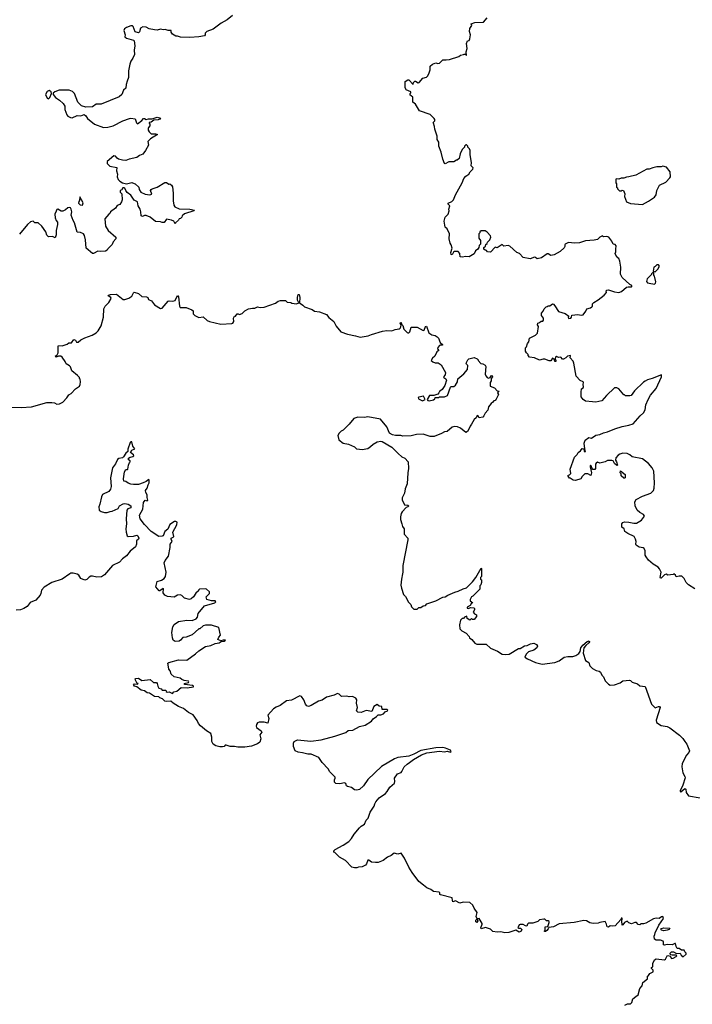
# Model space of a CAD drawing. Extents: x 1980017 to 2252640, y 74400 to 266395.
# Tile 133 of 256: x 2063327 to 2071241, y 161834 to 173414. Entities that reach past the tile are written whole.
import ezdxf

# ---------------------------------------------------------------- set-up
doc = ezdxf.new("R2010")
doc.units = 0

msp = doc.modelspace()

# ---------------------------------------------------------------- linework, layer by layer
at = {"layer": '0CON20XD'}
for points in [[(2065829, 173461), (2065769, 173411), (2065696, 173374), (2065605, 173302), (2065530, 173275), (2065510, 173255), (2065510, 173235), (2065500, 173225), (2065435, 173212), (2065327, 173203), (2065218, 173208), (2065185, 173220), (2065165, 173220), (2065124, 173244), (2065108, 173265), (2065110, 173285), (2065075, 173287), (2065038, 173298), (2065015, 173296), (2064985, 173304), (2064945, 173292), (2064915, 173294), (2064850, 173305), (2064814, 173324), (2064775, 173329), (2064748, 173312), (2064738, 173272), (2064725, 173258), (2064685, 173270), (2064664, 173334), (2064655, 173342), (2064635, 173342), (2064585, 173320), (2064562, 173305), (2064552, 173285), (2064568, 173235), (2064563, 173213), (2064585, 173197), (2064665, 173173), (2064673, 173165), (2064682, 173105), (2064672, 173055), (2064678, 173005), (2064660, 172960), (2064633, 172927), (2064621, 172889), (2064607, 172813), (2064608, 172735), (2064592, 172692), (2064578, 172652), (2064575, 172610), (2064550, 172585), (2064530, 172535), (2064498, 172505), (2064285, 172420), (2064225, 172420), (2064185, 172387), (2064105, 172384), (2064055, 172400), (2064012, 172445), (2063972, 172545), (2063948, 172568), (2063910, 172585), (2063790, 172585), (2063740, 172565), (2063722, 172548), (2063720, 172535), (2063747, 172497), (2063795, 172468), (2063838, 172428), (2063858, 172395), (2063858, 172358), (2063883, 172293), (2063895, 172278), (2063924, 172264), (2063945, 172260), (2064005, 172286), (2064047, 172283), (2064085, 172297), (2064105, 172282), (2064125, 172252), (2064208, 172185), (2064315, 172146), (2064365, 172148), (2064425, 172164), (2064542, 172225), (2064618, 172252), (2064635, 172257), (2064685, 172247), (2064702, 172202), (2064715, 172190), (2064764, 172226), (2064785, 172251), (2064795, 172252), (2064815, 172240), (2064843, 172247), (2064885, 172247), (2064945, 172267), (2064982, 172255), (2064975, 172243), (2064956, 172234), (2064907, 172233), (2064872, 172208), (2064850, 172205), (2064850, 172195), (2064860, 172185), (2064860, 172165), (2064843, 172147), (2064840, 172135), (2064840, 172115), (2064850, 172095), (2064875, 172072), (2064925, 172072), (2064950, 172065), (2064865, 172012), (2064835, 171980), (2064842, 171938), (2064808, 171875), (2064775, 171832), (2064735, 171818), (2064705, 171793), (2064615, 171772), (2064575, 171757), (2064535, 171760), (2064490, 171775), (2064474, 171784), (2064455, 171808), (2064435, 171813), (2064356, 171745), (2064355, 171722), (2064389, 171689), (2064470, 171675), (2064467, 171635), (2064477, 171595), (2064474, 171565), (2064486, 171535), (2064506, 171515), (2064535, 171496), (2064585, 171482), (2064645, 171499), (2064656, 171496), (2064685, 171483), (2064730, 171445), (2064734, 171415), (2064754, 171384), (2064805, 171361), (2064858, 171352), (2064880, 171360), (2064868, 171405), (2064872, 171418), (2064884, 171426), (2064945, 171442), (2065035, 171500), (2065055, 171497), (2065081, 171481), (2065095, 171482), (2065115, 171469), (2065125, 171447), (2065134, 171375), (2065133, 171285), (2065141, 171231), (2065153, 171213), (2065205, 171189), (2065327, 171187), (2065383, 171175), (2065375, 171167), (2065265, 171130), (2065240, 171105), (2065235, 171090), (2065220, 171075), (2065205, 171070), (2065196, 171054), (2065160, 171025), (2065155, 171012), (2065142, 171045), (2065113, 171057), (2065055, 171068), (2065025, 171030), (2065005, 171028), (2064985, 171037), (2064925, 171040), (2064861, 171091), (2064815, 171111), (2064795, 171111), (2064770, 171100), (2064758, 171108), (2064754, 171155), (2064744, 171185), (2064719, 171225), (2064713, 171273), (2064673, 171293), (2064635, 171349), (2064591, 171381), (2064574, 171404), (2064565, 171431), (2064555, 171438), (2064542, 171435), (2064525, 171410), (2064510, 171405), (2064510, 171385), (2064530, 171365), (2064532, 171295), (2064525, 171270), (2064505, 171240), (2064475, 171230), (2064453, 171197), (2064397, 171153), (2064388, 171135), (2064375, 171128), (2064328, 171072), (2064338, 170985), (2064368, 170935), (2064460, 170855), (2064460, 170835), (2064425, 170800), (2064415, 170770), (2064365, 170720), (2064355, 170702), (2064335, 170692), (2064275, 170688), (2064245, 170692), (2064197, 170663), (2064185, 170662), (2064108, 170728), (2064101, 170825), (2064090, 170875), (2064078, 170895), (2064042, 170912), (2064003, 170913), (2063970, 171025), (2063955, 171050), (2063932, 171115), (2063939, 171155), (2063932, 171185), (2063925, 171200), (2063913, 171203)], [(2068208, 172158), (2068194, 172196), (2068193, 172205), (2068211, 172225), (2068211, 172241), (2068203, 172253), (2068155, 172297), (2068032, 172342), (2067985, 172420), (2067952, 172445), (2067952, 172502), (2067935, 172520), (2067920, 172525), (2067920, 172545), (2067930, 172555), (2067928, 172565), (2067875, 172588), (2067870, 172595), (2067863, 172617), (2067862, 172685), (2067895, 172708), (2067907, 172707), (2067955, 172650), (2067960, 172675), (2067975, 172690), (2067985, 172690), (2068015, 172672), (2068027, 172673), (2068070, 172725), (2068112, 172738), (2068125, 172750), (2068142, 172778), (2068158, 172825), (2068158, 172865), (2068185, 172892), (2068225, 172908), (2068245, 172900), (2068265, 172902), (2068305, 172942), (2068345, 172940), (2068385, 172947), (2068495, 172982), (2068515, 172997), (2068547, 173003), (2068555, 173010), (2068568, 173008), (2068585, 172992), (2068580, 173035), (2068591, 173075), (2068586, 173134), (2068597, 173163), (2068615, 173170), (2068625, 173190), (2068630, 173235), (2068619, 173275), (2068625, 173310), (2068648, 173345), (2068640, 173365), (2068681, 173379), (2068786, 173384), (2068828, 173435)], [(2063665, 172484), (2063682, 172498), (2063702, 172545), (2063698, 172565), (2063675, 172579), (2063650, 172570), (2063630, 172535), (2063651, 172491), (2063665, 172484)], [(2071271, 166721), (2071195, 166768), (2071168, 166795), (2071145, 166840), (2071118, 166868), (2071085, 166870), (2071053, 166863), (2071045, 166880), (2071025, 166898), (2071015, 166890), (2070955, 166882), (2070935, 166892), (2070915, 166883), (2070875, 166845), (2070866, 166846), (2070863, 166855), (2070874, 166915), (2070857, 166955), (2070838, 166975), (2070781, 167011), (2070725, 167058), (2070698, 167095), (2070688, 167115), (2070686, 167166), (2070673, 167193), (2070662, 167202), (2070615, 167212), (2070582, 167235), (2070577, 167247), (2070580, 167275), (2070574, 167305), (2070558, 167335), (2070481, 167371), (2070446, 167395), (2070440, 167425), (2070412, 167445), (2070412, 167485), (2070425, 167502), (2070445, 167510), (2070495, 167506), (2070555, 167491), (2070585, 167494), (2070644, 167526), (2070678, 167575), (2070668, 167595), (2070625, 167618), (2070594, 167644), (2070570, 167695), (2070566, 167745), (2070581, 167769), (2070655, 167809), (2070755, 167844), (2070785, 167878), (2070794, 167905), (2070798, 167965), (2070790, 168105), (2070768, 168145), (2070724, 168194), (2070655, 168250), (2070535, 168273), (2070505, 168298), (2070473, 168313), (2070425, 168317), (2070390, 168305), (2070367, 168293), (2070341, 168259), (2070338, 168235), (2070350, 168215), (2070360, 168175), (2070355, 168170), (2070324, 168195), (2070308, 168225), (2070295, 168229), (2070245, 168230), (2070215, 168214), (2070155, 168200), (2070125, 168208), (2070111, 168199), (2070102, 168185), (2070102, 168135), (2070095, 168122), (2070072, 168125), (2070062, 168135), (2070052, 168165), (2070045, 168172), (2070040, 168170), (2070038, 168155), (2070056, 168085), (2070047, 168053), (2070012, 168072), (2069978, 168072), (2069945, 168040), (2069928, 168012), (2069865, 167996), (2069838, 167998), (2069805, 168020), (2069795, 168020), (2069780, 168045), (2069780, 168055), (2069798, 168062), (2069810, 168075), (2069804, 168126), (2069855, 168270), (2069885, 168300), (2069897, 168323), (2069925, 168342), (2069945, 168371), (2069963, 168365), (2069970, 168335), (2069986, 168334), (2069976, 168366), (2069969, 168435), (2069980, 168470), (2070025, 168499), (2070055, 168494), (2070105, 168526), (2070155, 168534), (2070195, 168556), (2070245, 168566), (2070330, 168600), (2070415, 168630), (2070495, 168643), (2070545, 168659), (2070626, 168754), (2070665, 168790), (2070686, 168824), (2070696, 168885), (2070722, 168945), (2070751, 168999), (2070815, 169078), (2070878, 169215), (2070878, 169238), (2070770, 169195), (2070715, 169180), (2070686, 169164), (2070665, 169150), (2070562, 169048), (2070520, 168995), (2070505, 168990), (2070455, 168990), (2070445, 169000), (2070435, 169000), (2070375, 169072), (2070353, 169083), (2070327, 169083), (2070232, 168995), (2070175, 168930), (2070105, 168917), (2070065, 168919), (2069985, 168929), (2069956, 168946), (2069935, 168980), (2069932, 169035), (2069938, 169072), (2069957, 169083), (2069962, 169095), (2069956, 169125), (2069961, 169145), (2069955, 169156), (2069920, 169170), (2069873, 169223), (2069847, 169375), (2069838, 169398), (2069803, 169435), (2069806, 169466), (2069772, 169458), (2069753, 169437), (2069725, 169420), (2069715, 169420), (2069695, 169446), (2069665, 169442), (2069645, 169452), (2069633, 169445), (2069628, 169425), (2069636, 169406), (2069635, 169392), (2069625, 169393), (2069620, 169415), (2069595, 169432), (2069575, 169400), (2069555, 169401), (2069505, 169422), (2069485, 169422), (2069445, 169408), (2069385, 169438), (2069325, 169443), (2069310, 169465), (2069310, 169475), (2069290, 169495), (2069280, 169515), (2069280, 169555), (2069290, 169565), (2069300, 169605), (2069318, 169625), (2069325, 169670), (2069397, 169703), (2069420, 169725), (2069432, 169805), (2069421, 169825), (2069424, 169845), (2069445, 169852), (2069462, 169868), (2069482, 169868), (2069492, 169878), (2069492, 169905), (2069468, 169935), (2069468, 169962), (2069488, 169985), (2069500, 170015), (2069522, 170038), (2069535, 170040), (2069545, 170050), (2069565, 170050), (2069595, 170070), (2069607, 170067), (2069625, 170050), (2069665, 169980), (2069745, 169958), (2069788, 169928), (2069780, 169915), (2069785, 169900), (2069810, 169905), (2069820, 169915), (2069823, 169937), (2069895, 169948), (2069935, 169940), (2069955, 169942), (2069990, 169985), (2070002, 170015), (2070045, 170023), (2070060, 170035), (2070066, 170045), (2070067, 170073), (2070081, 170089), (2070135, 170117), (2070206, 170174), (2070230, 170205), (2070229, 170225), (2070236, 170234), (2070255, 170238), (2070325, 170213), (2070376, 170204), (2070408, 170215), (2070465, 170268), (2070485, 170272), (2070525, 170270), (2070530, 170275), (2070528, 170288), (2070505, 170300), (2070415, 170382), (2070395, 170420), (2070400, 170505), (2070390, 170575), (2070378, 170605), (2070364, 170614), (2070340, 170645), (2070333, 170665), (2070342, 170685), (2070340, 170715), (2070346, 170755), (2070335, 170768), (2070310, 170775), (2070295, 170810), (2070260, 170855), (2070235, 170862), (2070195, 170860), (2070185, 170870), (2070154, 170856), (2070125, 170830), (2070085, 170819), (2069985, 170814), (2069915, 170789), (2069855, 170786), (2069821, 170791), (2069785, 170792), (2069747, 170773), (2069740, 170765), (2069742, 170745), (2069735, 170732), (2069685, 170688), (2069615, 170650), (2069575, 170640), (2069545, 170660), (2069535, 170660), (2069465, 170613), (2069415, 170603), (2069398, 170618), (2069385, 170620), (2069335, 170601), (2069252, 170615), (2069208, 170665), (2069175, 170677), (2069095, 170750), (2069074, 170756), (2069025, 170752), (2069005, 170768), (2068945, 170732), (2068922, 170738), (2068865, 170680), (2068832, 170682), (2068818, 170698), (2068802, 170702), (2068790, 170715), (2068790, 170735), (2068808, 170752), (2068812, 170768), (2068828, 170782), (2068832, 170798), (2068860, 170825), (2068870, 170855), (2068865, 170870), (2068826, 170916), (2068805, 170930), (2068755, 170930), (2068742, 170918), (2068740, 170905), (2068730, 170895), (2068730, 170845), (2068750, 170815), (2068750, 170775), (2068733, 170757), (2068730, 170735), (2068718, 170715), (2068692, 170695), (2068675, 170660), (2068615, 170623), (2068575, 170629), (2068535, 170621), (2068510, 170625), (2068504, 170665), (2068485, 170686), (2068443, 170687), (2068432, 170678), (2068415, 170648), (2068405, 170652), (2068401, 170675), (2068414, 170725), (2068404, 170764), (2068392, 170785), (2068379, 170835), (2068383, 170895), (2068358, 170955), (2068334, 170974), (2068323, 171045), (2068328, 171075), (2068335, 171090), (2068370, 171125), (2068382, 171165), (2068376, 171185), (2068388, 171225), (2068367, 171245), (2068367, 171255), (2068410, 171275), (2068430, 171295), (2068454, 171355), (2068534, 171495), (2068553, 171545), (2068578, 171575), (2068612, 171595), (2068627, 171623), (2068660, 171655), (2068662, 171672), (2068640, 171695), (2068642, 171735), (2068628, 171825), (2068628, 171875), (2068620, 171895), (2068600, 171915), (2068598, 171928), (2068585, 171940), (2068575, 171940), (2068562, 171928), (2068560, 171915), (2068533, 171887), (2068508, 171835), (2068497, 171783), (2068475, 171760), (2068465, 171760), (2068435, 171740), (2068375, 171740), (2068335, 171720), (2068325, 171722), (2068304, 171774), (2068287, 171857), (2068258, 171928), (2068258, 171975), (2068240, 172005), (2068239, 172045), (2068211, 172125), (2068208, 172158)], [(2070655, 171242), (2070725, 171278), (2070795, 171328), (2070817, 171355), (2070824, 171405), (2070854, 171466), (2070928, 171502), (2070976, 171554), (2070983, 171567), (2070982, 171625), (2070938, 171678), (2070895, 171692), (2070875, 171682), (2070825, 171683), (2070775, 171673), (2070733, 171657), (2070705, 171654), (2070575, 171586), (2070495, 171564), (2070465, 171561), (2070435, 171548), (2070405, 171548), (2070375, 171538), (2070345, 171540), (2070340, 171535), (2070340, 171495), (2070350, 171485), (2070350, 171445), (2070360, 171435), (2070360, 171425), (2070385, 171400), (2070405, 171400), (2070415, 171410), (2070430, 171405), (2070447, 171365), (2070444, 171335), (2070465, 171272), (2070515, 171252), (2070655, 171242)], [(2064065, 171232), (2064075, 171260), (2064035, 171330), (2064032, 171288), (2064023, 171277), (2064020, 171255), (2064038, 171238), (2064065, 171232)], [(2063913, 171203), (2063895, 171202), (2063864, 171176), (2063835, 171163), (2063815, 171162), (2063775, 171186), (2063765, 171182), (2063755, 171162), (2063742, 171125), (2063743, 171085), (2063755, 171050), (2063772, 171032), (2063772, 171005), (2063757, 170935), (2063756, 170884), (2063745, 170850), (2063712, 170862), (2063665, 170860), (2063648, 170878), (2063635, 170920), (2063588, 170985), (2063545, 171023), (2063505, 171024), (2063485, 171043), (2063455, 171037), (2063417, 171003), (2063325, 170890)], [(2070805, 170450), (2070835, 170480), (2070857, 170513), (2070845, 170530), (2070825, 170530), (2070805, 170510), (2070790, 170505), (2070780, 170455), (2070805, 170450)], [(2070795, 170302), (2070810, 170315), (2070812, 170332), (2070797, 170397), (2070790, 170405), (2070790, 170435), (2070775, 170440), (2070760, 170425), (2070760, 170415), (2070710, 170365), (2070702, 170335), (2070715, 170320), (2070733, 170313), (2070795, 170302)], [(2063232, 168858), (2063345, 168852), (2063465, 168861), (2063645, 168910), (2063705, 168911), (2063736, 168906), (2063765, 168892), (2063796, 168894), (2063834, 168916), (2063883, 168967), (2063905, 169000), (2063934, 169016), (2063985, 169072), (2064030, 169105), (2064040, 169125), (2064042, 169155), (2064040, 169185), (2064030, 169195), (2064030, 169205), (2064009, 169229), (2063940, 169285), (2063925, 169330), (2063913, 169343), (2063873, 169365), (2063863, 169395), (2063826, 169446), (2063810, 169455), (2063785, 169457), (2063755, 169444), (2063743, 169455), (2063766, 169474), (2063778, 169495), (2063778, 169572), (2063785, 169582), (2063825, 169578), (2063884, 169596), (2063905, 169612), (2063935, 169613), (2063965, 169652), (2063983, 169645), (2063995, 169623), (2064015, 169622), (2064045, 169648), (2064095, 169672), (2064178, 169702), (2064225, 169731), (2064252, 169755), (2064286, 169814), (2064313, 169915), (2064317, 170015), (2064334, 170046), (2064375, 170088), (2064403, 170135), (2064400, 170145), (2064367, 170165), (2064370, 170175), (2064397, 170183), (2064465, 170187), (2064545, 170124), (2064565, 170121), (2064611, 170139), (2064645, 170162), (2064665, 170202), (2064675, 170208), (2064725, 170194), (2064765, 170159), (2064820, 170155), (2064833, 170145), (2064844, 170124), (2064876, 170106), (2064915, 170062), (2064985, 170018), (2065005, 170022), (2065075, 170102), (2065085, 170107), (2065125, 170103), (2065155, 170113), (2065185, 170168), (2065195, 170155), (2065206, 170045), (2065215, 170029), (2065285, 170029), (2065352, 170002), (2065368, 169988), (2065370, 169955), (2065386, 169936), (2065435, 169912), (2065485, 169918), (2065534, 169874), (2065560, 169865), (2065692, 169832), (2065825, 169842), (2065835, 169846), (2065848, 169865), (2065844, 169905), (2065855, 169928), (2065865, 169928), (2065885, 169953), (2065896, 169956), (2065915, 169948), (2065945, 169960), (2065975, 169988), (2066018, 170012), (2066065, 170022), (2066095, 170022), (2066125, 170037), (2066155, 170030), (2066205, 170033), (2066335, 170078), (2066370, 170105), (2066395, 170112), (2066455, 170110), (2066473, 170093), (2066517, 170087), (2066528, 170078), (2066585, 170072), (2066610, 170085), (2066596, 170115), (2066596, 170145), (2066605, 170180), (2066615, 170180), (2066624, 170145), (2066620, 170085), (2066658, 170058), (2066680, 170035), (2066767, 170007), (2066794, 169984), (2066855, 169979), (2066938, 169948), (2066963, 169913), (2067022, 169865), (2067051, 169811), (2067104, 169744), (2067185, 169714), (2067280, 169695), (2067335, 169679), (2067426, 169694), (2067465, 169713), (2067595, 169752), (2067645, 169759), (2067705, 169754), (2067745, 169770), (2067792, 169778), (2067805, 169787), (2067810, 169800), (2067814, 169825), (2067805, 169845), (2067808, 169852), (2067815, 169852), (2067821, 169831), (2067836, 169816), (2067846, 169775), (2067885, 169733), (2067895, 169730), (2067905, 169730), (2067916, 169744), (2067935, 169798), (2068005, 169798), (2068075, 169758), (2068085, 169762), (2068103, 169807), (2068115, 169811), (2068141, 169731), (2068178, 169708), (2068215, 169700), (2068240, 169685), (2068255, 169670), (2068276, 169616), (2068302, 169595), (2068300, 169585), (2068275, 169587), (2068265, 169581), (2068245, 169560), (2068244, 169544), (2068260, 169525), (2068234, 169506), (2068212, 169458), (2068185, 169433), (2068170, 169405), (2068188, 169388), (2068215, 169378), (2068249, 169379), (2068288, 169355), (2068336, 169265), (2068333, 169235), (2068312, 169215), (2068318, 169205), (2068340, 169190), (2068348, 169175), (2068328, 169112), (2068296, 169064), (2068265, 169040), (2068260, 169025), (2068245, 169010), (2068198, 168992), (2068150, 168995), (2068122, 168945), (2068130, 168935), (2068145, 168930), (2068197, 168943), (2068210, 168955), (2068215, 168970), (2068255, 168972), (2068265, 168980), (2068325, 168978), (2068360, 168995), (2068395, 169090), (2068405, 169100), (2068435, 169100), (2068456, 169114), (2068477, 169153), (2068482, 169188), (2068553, 169247), (2068595, 169300), (2068600, 169345), (2068583, 169363), (2068582, 169375), (2068600, 169415), (2068613, 169427), (2068675, 169440), (2068710, 169425), (2068720, 169415), (2068720, 169405), (2068752, 169372), (2068777, 169367), (2068805, 169350), (2068812, 169335), (2068803, 169245), (2068810, 169225), (2068826, 169206), (2068845, 169199), (2068864, 169206), (2068875, 169227), (2068885, 169230), (2068888, 169225), (2068890, 169215), (2068876, 169194), (2068875, 169168), (2068863, 169147), (2068862, 169105), (2068915, 169084), (2068945, 169048), (2068967, 169045), (2068950, 169025), (2068960, 169005), (2068935, 168950), (2068920, 168935), (2068905, 168930), (2068896, 168914), (2068875, 168900), (2068845, 168860)], [(2068065, 168932), (2068098, 168945), (2068080, 168985), (2068024, 168976), (2068015, 168970), (2068020, 168955), (2068065, 168932)], [(2068845, 168860), (2068835, 168820), (2068802, 168788), (2068790, 168755), (2068775, 168740), (2068735, 168730), (2068718, 168758), (2068705, 168750), (2068698, 168732), (2068675, 168712), (2068644, 168655), (2068626, 168634), (2068621, 168615), (2068595, 168571), (2068575, 168558), (2068515, 168610), (2068477, 168627), (2068445, 168628), (2068415, 168622), (2068355, 168570), (2068325, 168567), (2068290, 168545), (2068205, 168513), (2068155, 168511), (2068075, 168540), (2067995, 168537), (2067935, 168521), (2067835, 168517), (2067813, 168523), (2067747, 168523), (2067715, 168530), (2067679, 168549), (2067646, 168626), (2067574, 168714), (2067425, 168742), (2067385, 168737), (2067305, 168738), (2067260, 168725), (2067202, 168655), (2067133, 168587), (2067110, 168575), (2067085, 168550), (2067072, 168525), (2067083, 168473), (2067133, 168433), (2067195, 168422), (2067265, 168390), (2067288, 168368), (2067325, 168361), (2067355, 168360), (2067425, 168372), (2067456, 168394), (2067485, 168423), (2067535, 168449), (2067575, 168457), (2067592, 168452), (2067705, 168388), (2067781, 168311), (2067825, 168272), (2067860, 168255), (2067898, 168215), (2067903, 168135), (2067893, 168085), (2067888, 167955), (2067864, 167896), (2067856, 167844), (2067828, 167792), (2067828, 167765), (2067855, 167708), (2067895, 167704), (2067904, 167695), (2067895, 167685), (2067873, 167677), (2067829, 167625), (2067817, 167605), (2067808, 167565), (2067808, 167535), (2067822, 167485), (2067833, 167453), (2067852, 167425), (2067852, 167365), (2067892, 167315), (2067893, 167295), (2067837, 166993), (2067837, 166915), (2067832, 166898), (2067818, 166835), (2067813, 166765), (2067818, 166728), (2067842, 166655), (2067865, 166630), (2067900, 166565), (2067930, 166535), (2067938, 166508), (2067952, 166492), (2067965, 166480), (2068005, 166480), (2068025, 166500), (2068045, 166500), (2068075, 166520), (2068100, 166525), (2068118, 166542), (2068225, 166578), (2068305, 166622), (2068335, 166628), (2068365, 166647), (2068445, 166682), (2068485, 166692), (2068545, 166722), (2068585, 166730), (2068655, 166803), (2068694, 166855), (2068755, 166962), (2068760, 166960), (2068760, 166865), (2068750, 166855), (2068750, 166835), (2068760, 166825), (2068760, 166795), (2068752, 166768), (2068740, 166755), (2068740, 166715), (2068660, 166635), (2068645, 166628), (2068628, 166595), (2068628, 166578), (2068660, 166555), (2068645, 166550), (2068627, 166523), (2068594, 166504), (2068594, 166494), (2068605, 166490), (2068635, 166499), (2068670, 166495), (2068678, 166488), (2068680, 166475), (2068662, 166445), (2068680, 166425), (2068700, 166415), (2068700, 166395), (2068675, 166360), (2068655, 166360), (2068645, 166370), (2068625, 166350), (2068592, 166372), (2068588, 166398), (2068562, 166388), (2068548, 166372), (2068535, 166370), (2068515, 166350), (2068503, 166295), (2068505, 166250), (2068530, 166225), (2068579, 166199), (2068615, 166160), (2068620, 166145), (2068646, 166126), (2068682, 166082), (2068705, 166070), (2068815, 166068), (2068865, 166023), (2068948, 165988), (2069005, 165952), (2069045, 165948), (2069085, 165952), (2069195, 166018), (2069215, 166020), (2069265, 166050), (2069297, 166053), (2069338, 166072), (2069375, 166080), (2069407, 166067), (2069418, 166045), (2069410, 166025), (2069375, 166000), (2069315, 165980), (2069285, 165950), (2069270, 165915), (2069300, 165895), (2069395, 165853), (2069475, 165833), (2069625, 165853), (2069675, 165874), (2069735, 165917), (2069775, 165924), (2069835, 165923), (2069870, 165935), (2069905, 165960), (2069920, 165985), (2069928, 166025), (2069952, 166058), (2070005, 166102), (2070028, 166108), (2070030, 166095), (2070023, 166085), (2069989, 166055), (2069965, 166025), (2069957, 165965), (2069985, 165878), (2070022, 165855), (2070036, 165816), (2070065, 165782), (2070108, 165758), (2070145, 165752), (2070159, 165739), (2070178, 165705), (2070198, 165685), (2070217, 165637), (2070255, 165598), (2070275, 165588), (2070325, 165593), (2070394, 165616), (2070425, 165637), (2070504, 165646), (2070515, 165643), (2070535, 165624), (2070595, 165602), (2070625, 165580), (2070685, 165570), (2070762, 165365), (2070805, 165320), (2070845, 165337), (2070856, 165336), (2070862, 165325), (2070814, 165175), (2070818, 165148), (2070875, 165113), (2070945, 165100), (2070975, 165086), (2071090, 165000), (2071130, 164960), (2071153, 164925), (2071177, 164895), (2071208, 164815), (2071200, 164795), (2071172, 164765), (2071120, 164665), (2071118, 164625), (2071128, 164555), (2071154, 164514), (2071156, 164496), (2071128, 164412), (2071098, 164345), (2071100, 164335), (2071105, 164333), (2071155, 164373), (2071163, 164365), (2071168, 164325), (2071198, 164285), (2071333, 164263)], [(2069423, 162807), (2069365, 162788), (2069315, 162787), (2069302, 162775), (2069295, 162752), (2069278, 162755), (2069252, 162772), (2069215, 162774), (2069205, 162769), (2069187, 162735), (2069195, 162729), (2069220, 162730), (2069234, 162715), (2069227, 162695), (2069205, 162684), (2069165, 162704), (2069082, 162678), (2069035, 162674), (2068988, 162688), (2068945, 162684), (2068895, 162691), (2068866, 162716), (2068808, 162738), (2068755, 162722), (2068752, 162735), (2068770, 162775), (2068768, 162785), (2068735, 162842), (2068710, 162840), (2068718, 162815), (2068705, 162798), (2068693, 162805), (2068693, 162825), (2068710, 162840), (2068698, 162865), (2068708, 162915), (2068674, 162964), (2068659, 162999), (2068625, 163030), (2068545, 163036), (2068505, 163024), (2068455, 163052), (2068425, 163040), (2068418, 163055), (2068417, 163087), (2068280, 163120), (2068272, 163125), (2068271, 163145), (2068263, 163153), (2068195, 163160), (2068165, 163184), (2068118, 163205), (2068077, 163237), (2068025, 163278), (2067943, 163385), (2067905, 163448), (2067854, 163554), (2067815, 163610), (2067775, 163600), (2067735, 163612), (2067698, 163585), (2067655, 163566), (2067605, 163524), (2067545, 163503), (2067515, 163500), (2067467, 163507), (2067435, 163530), (2067425, 163530), (2067408, 163485), (2067395, 163472), (2067355, 163450), (2067315, 163448), (2067295, 163438), (2067265, 163438), (2067235, 163448), (2067162, 163525), (2067090, 163565), (2067035, 163620), (2067022, 163622), (2067022, 163638), (2067040, 163655), (2067135, 163707), (2067200, 163750), (2067233, 163785), (2067264, 163835), (2067325, 163908), (2067345, 163928), (2067385, 163952), (2067402, 163998), (2067428, 164025), (2067450, 164095), (2067496, 164165), (2067505, 164190), (2067517, 164215), (2067555, 164262), (2067632, 164315), (2067652, 164335), (2067682, 164388), (2067738, 164435), (2067742, 164455), (2067736, 164495), (2067773, 164545), (2067815, 164560), (2067825, 164570), (2067850, 164625), (2067885, 164660), (2067915, 164677), (2067961, 164715), (2068054, 164766), (2068117, 164793), (2068265, 164812), (2068325, 164802), (2068355, 164811), (2068395, 164801), (2068402, 164805), (2068395, 164822), (2068336, 164846), (2068305, 164853), (2068225, 164851), (2068045, 164817), (2067966, 164775), (2067905, 164753), (2067776, 164736), (2067738, 164722), (2067585, 164630), (2067425, 164476), (2067371, 164405), (2067325, 164361), (2067292, 164352), (2067266, 164356), (2067230, 164385), (2067184, 164394), (2067172, 164405), (2067165, 164430), (2067149, 164439), (2067095, 164428), (2067045, 164430), (2067030, 164445), (2067030, 164475), (2067040, 164495), (2067037, 164507), (2066975, 164568), (2066955, 164602), (2066885, 164678), (2066845, 164738), (2066755, 164777), (2066717, 164777), (2066653, 164793), (2066605, 164798), (2066570, 164815), (2066548, 164865), (2066550, 164905), (2066558, 164925), (2066595, 164943), (2066751, 164929), (2066876, 164944), (2067035, 164986), (2067165, 165032), (2067190, 165055), (2067245, 165058), (2067325, 165102), (2067392, 165115), (2067466, 165164), (2067487, 165193), (2067525, 165218), (2067545, 165240), (2067575, 165240), (2067608, 165252), (2067626, 165274), (2067656, 165284), (2067659, 165295), (2067645, 165301), (2067592, 165302), (2067588, 165338), (2067555, 165340), (2067535, 165360), (2067494, 165336), (2067472, 165278), (2067405, 165290), (2067345, 165267), (2067305, 165268), (2067290, 165285), (2067302, 165325), (2067290, 165375), (2067293, 165415), (2067284, 165434), (2067243, 165453), (2067205, 165451), (2067175, 165459), (2067115, 165453), (2067085, 165482), (2067065, 165489), (2067029, 165471), (2066935, 165446), (2066885, 165412), (2066842, 165398), (2066758, 165348), (2066725, 165338), (2066704, 165344), (2066688, 165365), (2066672, 165415), (2066643, 165455), (2066625, 165461), (2066525, 165412), (2066465, 165402), (2066391, 165349), (2066345, 165330), (2066315, 165309), (2066247, 165235), (2066259, 165195), (2066248, 165142), (2066202, 165152), (2066145, 165151), (2066125, 165143), (2066112, 165125), (2066109, 165105), (2066115, 165091), (2066170, 165050), (2066178, 165035), (2066151, 165005), (2066166, 164955), (2066153, 164915), (2066125, 164896), (2066055, 164870), (2065975, 164857), (2065895, 164857), (2065855, 164866), (2065805, 164867), (2065755, 164883), (2065745, 164882), (2065734, 164866), (2065715, 164861), (2065682, 164862), (2065634, 164874), (2065604, 164894), (2065587, 164925), (2065587, 164975), (2065575, 165018), (2065525, 165050), (2065455, 165109), (2065432, 165135), (2065417, 165173), (2065368, 165238), (2065315, 165266), (2065255, 165311), (2065196, 165336), (2065134, 165374), (2065105, 165400), (2065054, 165394), (2065035, 165400), (2065008, 165428), (2064975, 165440), (2064965, 165450), (2064915, 165452), (2064855, 165492), (2064828, 165498), (2064795, 165520), (2064755, 165528), (2064705, 165568), (2064677, 165577), (2064668, 165595), (2064675, 165602), (2064715, 165600), (2064720, 165605), (2064708, 165608), (2064688, 165645), (2064687, 165663), (2064693, 165667), (2064725, 165668), (2064764, 165644), (2064862, 165652), (2064900, 165620), (2064935, 165618), (2064946, 165606), (2064952, 165575), (2064965, 165552), (2064990, 165545), (2065005, 165530), (2065045, 165530), (2065052, 165512), (2065063, 165503), (2065085, 165508), (2065125, 165490), (2065142, 165508), (2065175, 165518), (2065225, 165558), (2065297, 165557), (2065372, 165568), (2065373, 165575), (2065362, 165582), (2065272, 165595), (2065264, 165606), (2065312, 165618), (2065319, 165625), (2065314, 165634), (2065262, 165642), (2065236, 165655), (2065215, 165669), (2065145, 165687), (2065110, 165715), (2065097, 165755), (2065083, 165775), (2065072, 165825), (2065070, 165845), (2065080, 165855), (2065197, 165887), (2065295, 165882), (2065396, 165954), (2065435, 165992), (2065515, 166041), (2065575, 166055), (2065625, 166077), (2065673, 166085), (2065698, 166102), (2065732, 166105), (2065748, 166115), (2065722, 166118), (2065695, 166110), (2065660, 166125), (2065669, 166151), (2065688, 166175), (2065670, 166265), (2065583, 166293), (2065515, 166293), (2065484, 166286), (2065445, 166248), (2065435, 166248), (2065355, 166181), (2065285, 166150), (2065245, 166146), (2065220, 166115), (2065205, 166106), (2065155, 166100), (2065133, 166115), (2065124, 166145), (2065118, 166205), (2065128, 166275), (2065145, 166300), (2065195, 166336), (2065295, 166353), (2065355, 166348), (2065405, 166368), (2065418, 166385), (2065425, 166430), (2065501, 166519), (2065624, 166554), (2065636, 166566), (2065625, 166578), (2065585, 166579), (2065530, 166595), (2065520, 166625), (2065560, 166665), (2065560, 166685), (2065526, 166716), (2065512, 166722), (2065442, 166718), (2065430, 166705), (2065430, 166695), (2065401, 166669), (2065373, 166627), (2065345, 166604), (2065325, 166596), (2065265, 166612), (2065235, 166641), (2065215, 166649), (2065182, 166645), (2065145, 166621), (2065065, 166630), (2065034, 166644), (2065016, 166675), (2065020, 166720), (2065015, 166723), (2064975, 166696), (2064967, 166697), (2064929, 166745), (2064945, 166808), (2064995, 166821), (2065025, 166842), (2065044, 166866), (2065049, 166915), (2065026, 167026), (2065040, 167055), (2065076, 167104), (2065098, 167205), (2065096, 167244), (2065121, 167275), (2065108, 167305), (2065109, 167315), (2065134, 167326), (2065141, 167335), (2065130, 167385), (2065175, 167472), (2065181, 167505), (2065165, 167513), (2065149, 167511), (2065095, 167476), (2065069, 167421), (2065034, 167395), (2065016, 167344), (2065005, 167338), (2064965, 167337), (2064872, 167395), (2064795, 167477), (2064743, 167545), (2064735, 167585), (2064774, 167656), (2064783, 167737), (2064805, 167763), (2064826, 167754), (2064836, 167764), (2064826, 167796), (2064826, 167826), (2064810, 167855), (2064807, 167875), (2064826, 167905), (2064838, 167945), (2064851, 167965), (2064852, 167998), (2064845, 168007), (2064815, 167982), (2064780, 167965), (2064723, 167947), (2064666, 167946), (2064635, 167953), (2064605, 167963), (2064575, 167982), (2064553, 167985), (2064549, 168015), (2064562, 168095), (2064575, 168122), (2064595, 168122), (2064601, 168129), (2064608, 168175), (2064618, 168205), (2064628, 168215), (2064628, 168225), (2064609, 168239), (2064609, 168255), (2064625, 168269), (2064660, 168275), (2064670, 168285), (2064668, 168295), (2064630, 168325), (2064645, 168352), (2064680, 168365), (2064658, 168398), (2064645, 168450), (2064635, 168450), (2064625, 168440), (2064598, 168362), (2064598, 168335), (2064575, 168314), (2064549, 168271), (2064535, 168261), (2064495, 168253), (2064477, 168243), (2064455, 168190), (2064420, 168145), (2064394, 168024), (2064402, 167925), (2064395, 167892), (2064374, 167866), (2064301, 167829), (2064288, 167802), (2064270, 167715), (2064257, 167685), (2064262, 167645), (2064285, 167628), (2064325, 167618), (2064355, 167618), (2064391, 167631)], [(2070445, 168020), (2070435, 168020), (2070405, 168048), (2070403, 168073), (2070391, 168085), (2070395, 168108), (2070450, 168065), (2070450, 168025), (2070445, 168020)], [(2064391, 167631), (2064415, 167634), (2064486, 167664), (2064502, 167695), (2064545, 167719), (2064565, 167722), (2064605, 167716), (2064636, 167696), (2064635, 167673), (2064599, 167661), (2064587, 167645), (2064579, 167545), (2064584, 167485), (2064574, 167425), (2064578, 167385), (2064591, 167345), (2064605, 167336), (2064665, 167341), (2064705, 167352), (2064716, 167345), (2064729, 167315), (2064725, 167304), (2064701, 167285), (2064701, 167245), (2064689, 167215), (2064625, 167164), (2064582, 167108), (2064536, 167074), (2064500, 167035), (2064420, 166995), (2064324, 166886), (2064288, 166862), (2064235, 166857), (2064185, 166870), (2064165, 166869), (2064145, 166859), (2064115, 166828), (2064095, 166822), (2064045, 166843), (2064022, 166882), (2064005, 166894), (2063955, 166906), (2063930, 166905), (2063918, 166895), (2063825, 166832), (2063706, 166794), (2063615, 166740), (2063583, 166705), (2063576, 166665), (2063566, 166644), (2063515, 166586), (2063451, 166559), (2063415, 166514), (2063375, 166488), (2063335, 166472), (2063285, 166469)], [(2070448, 161822), (2070480, 161840), (2070515, 161838), (2070530, 161855), (2070541, 161899), (2070575, 161924), (2070606, 161945), (2070625, 162020), (2070650, 162050), (2070658, 162092), (2070712, 162135), (2070714, 162166), (2070727, 162173), (2070742, 162198), (2070782, 162215), (2070780, 162235), (2070760, 162255), (2070760, 162265), (2070778, 162275), (2070776, 162315), (2070795, 162358), (2070815, 162367), (2070915, 162356), (2070926, 162364), (2070945, 162404), (2070955, 162407), (2070979, 162399), (2070995, 162373), (2071015, 162376), (2071053, 162395), (2071058, 162405), (2071052, 162412), (2071005, 162411), (2070986, 162416), (2070979, 162435), (2070998, 162452), (2071021, 162451), (2071055, 162432), (2071097, 162437), (2071111, 162411), (2071135, 162393), (2071168, 162425), (2071170, 162435), (2071152, 162452), (2071145, 162470), (2071115, 162472), (2071085, 162491), (2071062, 162492), (2071050, 162515), (2071045, 162548), (2071035, 162550), (2071005, 162532), (2070947, 162537), (2070915, 162529), (2070902, 162535), (2070904, 162565), (2070898, 162575), (2070865, 162587), (2070815, 162588), (2070795, 162602), (2070792, 162635), (2070802, 162655), (2070803, 162675), (2070849, 162765), (2070901, 162845), (2070895, 162866), (2070877, 162863), (2070850, 162845), (2070815, 162847), (2070785, 162839), (2070695, 162790), (2070665, 162780), (2070635, 162780), (2070625, 162768), (2070605, 162772), (2070586, 162796), (2070565, 162798), (2070525, 162782), (2070495, 162792), (2070475, 162811), (2070443, 162797), (2070425, 162769), (2070414, 162764), (2070411, 162815), (2070417, 162837), (2070415, 162846), (2070405, 162846), (2070400, 162830), (2070335, 162757), (2070305, 162752), (2070275, 162758), (2070255, 162740), (2070240, 162745), (2070232, 162775), (2070215, 162807), (2070155, 162797), (2070133, 162787), (2070075, 162786), (2070034, 162794), (2069995, 162816), (2069965, 162821), (2069853, 162797), (2069675, 162782), (2069606, 162744), (2069552, 162738), (2069545, 162720), (2069528, 162702), (2069515, 162690), (2069505, 162690), (2069500, 162695), (2069510, 162705), (2069510, 162745), (2069540, 162750), (2069558, 162795), (2069555, 162808), (2069545, 162814), (2069525, 162814), (2069506, 162835), (2069495, 162837), (2069444, 162826), (2069423, 162807)], [(2070905, 162700), (2070880, 162705), (2070870, 162715), (2070880, 162725), (2070908, 162732), (2070978, 162728), (2070970, 162715), (2070945, 162704), (2070905, 162700)]]:
    msp.add_lwpolyline(points, dxfattribs=at)

doc.saveas('drawing.dxf')
